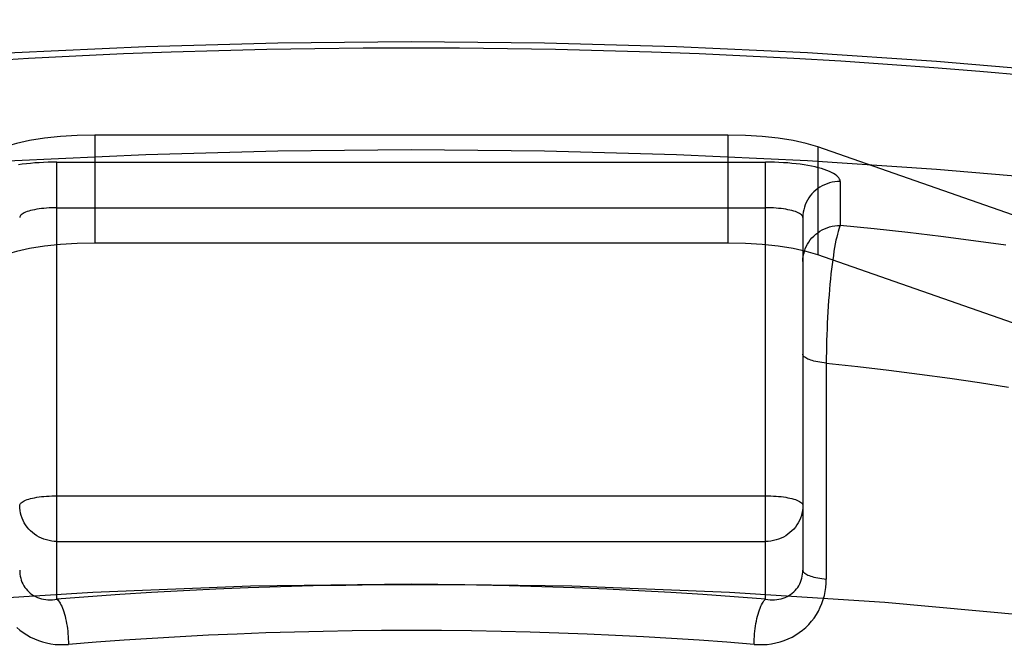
# Model space of a CAD drawing. Header units: inches. Extents: x 0 to 221, y 0 to 143.
# Tile 209 of 256: x 95.238 to 95.502, y 107.83 to 108. Entities that reach past the tile are written whole.
import ezdxf

# ---------------------------------------------------------------- set-up
doc = ezdxf.new("R2010")
doc.units = ezdxf.units.IN
doc.header["$LTSCALE"] = 12.1428571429
doc.header["$MEASUREMENT"] = 0
doc.linetypes.add('HIDDEN', pattern=[0.2, 0.1, -0.1])
doc.layers.add('DEFAULT_2', color=8, linetype='HIDDEN')

msp = doc.modelspace()

# ---------------------------------------------------------------- linework, layer by layer
at = {"layer": 'DEFAULT_2', "color": 8, "linetype": 'HIDDEN'}
for p, q in [((96.9592174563, 108.0001850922), (92.7807174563, 108.0001850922)), ((95.2583457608, 107.9692166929), (95.2583457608, 107.9402389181)), ((95.42808915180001, 107.9692166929), (95.2583457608, 107.9692166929)), ((95.42808915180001, 107.9692166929), (95.42808915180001, 107.9402389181)), ((95.4522115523, 107.9660683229), (95.4522115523, 107.9370905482)), ((95.6005230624, 107.9141520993), (95.4522115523, 107.9660683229)), ((95.2482174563, 107.8446933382), (95.2482174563, 107.9619697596)), ((95.2482174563, 107.9619697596), (95.4382174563, 107.9619697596)), ((95.4382174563, 107.8446939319), (95.4382174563, 107.9619697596)), ((95.45821745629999, 107.9567933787), (95.45821745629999, 107.9449689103)), ((95.2482174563, 107.9497223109), (95.4382174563, 107.9497223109)), ((95.44821745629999, 107.9471341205), (95.44821745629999, 107.8524881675)), ((95.42808915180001, 107.9402389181), (95.2583457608, 107.9402389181)), ((95.4522115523, 107.9370905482), (95.44910978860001, 107.9380117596)), ((95.6005230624, 107.8851743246), (95.4522115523, 107.9370905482)), ((95.2482174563, 107.8724482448), (95.4382174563, 107.8724482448)), ((95.2482174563, 107.8602007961), (95.4382174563, 107.8602007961))]:
    msp.add_line(p, q, dxfattribs=at)
for points in [[(94.8432174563, 107.8649126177), (94.84449625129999, 107.8741444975), (94.84830673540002, 107.883329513), (94.8546487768, 107.8924203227), (94.86347096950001, 107.9013714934), (94.8747471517, 107.9101361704), (94.8884014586, 107.9186712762), (94.9043822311, 107.9269313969), (94.92259068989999, 107.9348766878), (94.94295073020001, 107.9424640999), (94.9653426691, 107.9496578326), (94.9896675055, 107.9564180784), (95.0157870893, 107.9627138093), (95.0435815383, 107.9685092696), (95.07289704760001, 107.9737788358), (95.1035952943, 107.9784915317), (95.1355099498, 107.9826276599), (95.16848706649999, 107.9861616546), (95.20235117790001, 107.9890801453), (95.2369358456, 107.9913634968), (95.27206003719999, 107.9930049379), (95.3074576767, 107.9939894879), (95.3432174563, 107.9943221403)], [(95.22801278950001, 107.9891107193), (95.2406136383, 107.9898487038), (95.25328485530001, 107.9905010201), (95.2660176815, 107.9910673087), (95.2788034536, 107.9915470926), (95.29163333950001, 107.9919401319), (95.3044985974, 107.9922460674), (95.3173902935, 107.9924647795), (95.3302950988, 107.9925959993), (95.3432174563, 107.9926398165)], [(95.3432174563, 107.9943221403), (95.3789772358, 107.9939894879), (95.41437487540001, 107.9930049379), (95.449499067, 107.9913634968), (95.4840837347, 107.9890801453), (95.5179478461, 107.9861616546), (95.55092496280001, 107.9826276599), (95.5828396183, 107.9784915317), (95.613537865, 107.9737788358), (95.6428533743, 107.9685092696), (95.6706478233, 107.9627138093), (95.6967674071, 107.9564180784), (95.72109224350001, 107.9496578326), (95.7434841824, 107.9424640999), (95.7638442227, 107.9348766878), (95.78205268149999, 107.9269313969), (95.79803345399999, 107.9186712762), (95.8116877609, 107.9101361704), (95.82296394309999, 107.9013714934), (95.8317861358, 107.8924203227), (95.83812817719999, 107.883329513), (95.84193866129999, 107.8741444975), (95.8432174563, 107.8649126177)], [(95.3432174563, 107.9926398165), (95.3561396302, 107.9925960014), (95.36904432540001, 107.9924647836), (95.3819360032, 107.9922460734), (95.39480127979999, 107.9919401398), (95.4076311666, 107.9915471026), (95.42041693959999, 107.9910673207), (95.4331497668, 107.990501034), (95.4458209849, 107.9898487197), (95.4584218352, 107.9891107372), (95.47094377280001, 107.9882876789), (95.4833781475, 107.9873800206), (95.4957165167, 107.9863884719), (95.5079503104, 107.9853136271)], [(95.2583457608, 107.9692166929), (95.2536397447, 107.9691188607), (95.2491547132, 107.9688433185), (95.2448407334, 107.9683835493), (95.2408476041, 107.9677591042), (95.237325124, 107.9669895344), (95.2342233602, 107.9660683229)], [(95.4522115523, 107.9660683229), (95.44910978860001, 107.9669895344), (95.44558730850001, 107.9677591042), (95.4415941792, 107.9683835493), (95.4372801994, 107.9688433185), (95.43279516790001, 107.9691188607), (95.42808915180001, 107.9692166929)], [(94.8432174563, 107.8359348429), (94.84449625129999, 107.8451667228), (94.84830673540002, 107.8543517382), (94.8546487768, 107.8634425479), (94.86347096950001, 107.8723937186), (94.8747471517, 107.8811583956), (94.8884014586, 107.8896935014), (94.9043822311, 107.8979536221), (94.92259068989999, 107.905898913), (94.94295073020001, 107.9134863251), (94.9653426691, 107.9206800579), (94.9896675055, 107.9274403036), (95.0157870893, 107.9337360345), (95.0435815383, 107.9395314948), (95.07289704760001, 107.944801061), (95.1035952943, 107.9495137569), (95.1355099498, 107.9536498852), (95.16848706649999, 107.9571838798), (95.20235117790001, 107.9601023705), (95.2369358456, 107.962385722), (95.27206003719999, 107.9640271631), (95.3074576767, 107.9650117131), (95.3432174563, 107.9653443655)], [(95.3432174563, 107.9653443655), (95.3789772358, 107.9650117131), (95.41437487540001, 107.9640271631), (95.449499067, 107.962385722), (95.4840837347, 107.9601023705), (95.5179478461, 107.9571838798), (95.55092496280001, 107.9536498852), (95.5828396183, 107.9495137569), (95.613537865, 107.944801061), (95.6428533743, 107.9395314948), (95.6706478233, 107.9337360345), (95.6967674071, 107.9274403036), (95.72109224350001, 107.9206800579), (95.7434841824, 107.9134863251), (95.7638442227, 107.905898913), (95.78205268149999, 107.8979536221), (95.79803345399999, 107.8896935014), (95.8116877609, 107.8811583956), (95.82296394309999, 107.8723937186), (95.8317861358, 107.8634425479), (95.83812817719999, 107.8543517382), (95.84193866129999, 107.8451667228), (95.8432174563, 107.8359348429)], [(95.2482174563, 107.9619697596), (95.2470114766, 107.9619603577), (95.2458124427, 107.9619321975), (95.2446176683, 107.9618851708), (95.2434352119, 107.9618196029), (95.2422711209, 107.9617356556), (95.2411287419, 107.961633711), (95.24001205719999, 107.9615140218), (95.2389252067, 107.9613771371), (95.2378724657, 107.9612234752)], [(95.45821745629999, 107.9567933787), (95.4581811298, 107.9571055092), (95.4580723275, 107.9574158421), (95.4578906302, 107.9577250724), (95.4576372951, 107.9580311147), (95.4573129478, 107.9583324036), (95.45691906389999, 107.958628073), (95.4564566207, 107.9589170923), (95.45592773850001, 107.9591983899), (95.45533403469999, 107.9594708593), (95.4546779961, 107.9597335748), (95.45396166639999, 107.9599855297), (95.45318799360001, 107.96022586), (95.45235950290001, 107.9604536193), (95.45147950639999, 107.9606680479), (95.4505509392, 107.9608682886), (95.4495774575, 107.9610536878), (95.4485623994, 107.9612234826), (95.447509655, 107.961377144), (95.4464228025, 107.961514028), (95.44530611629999, 107.9616337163), (95.4441637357, 107.9617356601), (95.4429996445, 107.9618196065), (95.44181718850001, 107.9618851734), (95.440622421, 107.9619321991), (95.4394234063, 107.9619603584), (95.4382174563, 107.9619697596)], [(95.45821745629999, 107.9567933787), (95.45750406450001, 107.9567687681), (95.45679430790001, 107.9566950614), (95.4560918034, 107.9565726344), (95.4554001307, 107.9564021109), (95.4547228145, 107.9561843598), (95.45406330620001, 107.9559204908), (95.4534249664, 107.9556118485), (95.45281104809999, 107.9552600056), (95.4522246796, 107.9548667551), (95.451668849, 107.9544341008), (95.4511463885, 107.9539642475), (95.45065996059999, 107.9534595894), (95.4502120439, 107.9529226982), (95.44980492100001, 107.9523563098), (95.4494406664, 107.9517633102), (95.4491211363, 107.9511467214), (95.44884795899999, 107.9505096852), (95.4486225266, 107.949855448), (95.4484459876, 107.9491873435), (95.44831924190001, 107.9485087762), (95.4482429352, 107.9478232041), (95.44821745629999, 107.9471341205)], [(95.2482174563, 107.9497223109), (95.2475040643, 107.9497157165), (95.2467943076, 107.9496959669), (95.246091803, 107.9496631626), (95.24540013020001, 107.949617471), (95.24472281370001, 107.9495591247), (95.2440633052, 107.9494884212), (95.2434249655, 107.9494057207), (95.2428110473, 107.9493114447), (95.2422246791, 107.9492060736), (95.2416688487, 107.9490901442), (95.2411463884, 107.9489642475), (95.2406599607, 107.9488290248), (95.2402120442, 107.9486851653), (95.2398049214, 107.948533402), (95.23944066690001, 107.9483745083), (95.23912113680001, 107.9482092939), (95.2388479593, 107.9480386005), (95.2386225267, 107.9478632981), (95.2384459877, 107.94768428), (95.2383192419, 107.9475024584), (95.2382429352, 107.9473187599), (95.23821745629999, 107.9471341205)], [(95.44821745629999, 107.9471341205), (95.4481919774, 107.9473187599), (95.44811567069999, 107.9475024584), (95.4479889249, 107.94768428), (95.44781238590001, 107.9478632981), (95.4475869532, 107.9480386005), (95.4473137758, 107.9482092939), (95.4469942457, 107.9483745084), (95.44662999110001, 107.9485334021), (95.4462228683, 107.9486851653), (95.4457749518, 107.9488290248), (95.4452885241, 107.9489642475), (95.44476606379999, 107.9490901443), (95.4442102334, 107.9492060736), (95.44362386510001, 107.9493114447), (95.44300994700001, 107.9494057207), (95.44237160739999, 107.9494884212), (95.4417120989, 107.9495591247), (95.4410347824, 107.949617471), (95.4403431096, 107.9496631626), (95.439640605, 107.9496959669), (95.4389308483, 107.9497157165), (95.4382174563, 107.9497223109)], [(95.44821745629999, 107.9353096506), (95.4482429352, 107.9359987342), (95.44831924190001, 107.9366843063), (95.4484459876, 107.9373628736), (95.4486225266, 107.9380309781), (95.44884795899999, 107.9386852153), (95.4491211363, 107.9393222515), (95.4494406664, 107.9399388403), (95.44980492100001, 107.9405318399), (95.4502120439, 107.9410982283), (95.45065996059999, 107.9416351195), (95.4511463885, 107.9421397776), (95.451668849, 107.9426096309), (95.4522246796, 107.9430422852), (95.45281104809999, 107.9434355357), (95.4534249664, 107.9437873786), (95.45406330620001, 107.9440960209), (95.4547228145, 107.9443598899), (95.4554001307, 107.944577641), (95.4560918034, 107.9447481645), (95.45679430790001, 107.9448705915), (95.45750406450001, 107.9449442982), (95.45821745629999, 107.9449689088)], [(95.45821745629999, 107.9449689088), (95.45803159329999, 107.944503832), (95.45784403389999, 107.9439579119), (95.45765690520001, 107.9433325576), (95.4574702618, 107.9426298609), (95.45728472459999, 107.9418520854), (95.4571008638, 107.9410017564), (95.4569192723, 107.9400816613), (95.4567405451, 107.939094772), (95.4565652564, 107.9380442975), (95.4563939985, 107.9369336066), (95.4562273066, 107.9357662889), (95.4560657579, 107.9345459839), (95.4559098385, 107.9332765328), (95.45576009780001, 107.9319617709), (95.4556169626, 107.930605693), (95.45548094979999, 107.929212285), (95.4553524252, 107.9277856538), (95.4552318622, 107.9263298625), (95.45511956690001, 107.9248491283), (95.4550159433, 107.9233473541), (95.45492122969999, 107.9218286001), (95.45483577, 107.9202966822), (95.4547597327, 107.9187554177), (95.45469343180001, 107.9172088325), (95.45463697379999, 107.9156608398), (95.45459062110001, 107.9141155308), (95.4545544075, 107.9125769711), (95.4545285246, 107.9110490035), (95.4545129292, 107.9095354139), (95.4545077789, 107.8500846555)], [(95.50260635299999, 107.9396997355), (95.4939759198, 107.9408890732), (95.4852115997, 107.9420118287), (95.47632407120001, 107.9430668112), (95.4673276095, 107.9440523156), (95.45821745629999, 107.9449689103)], [(95.2583457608, 107.9402389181), (95.2536397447, 107.9401410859), (95.2491547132, 107.9398655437), (95.2448407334, 107.9394057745), (95.2408476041, 107.9387813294)], [(95.44910978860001, 107.9380117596), (95.44558730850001, 107.9387813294), (95.4415941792, 107.9394057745), (95.4372801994, 107.9398655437), (95.43279516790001, 107.9401410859), (95.42808915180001, 107.9402389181)], [(95.2408476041, 107.9387813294), (95.237325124, 107.9380117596), (95.2342233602, 107.9370905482)], [(95.4545077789, 107.908040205), (95.4539020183, 107.9081089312), (95.453315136, 107.9081878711), (95.4527496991, 107.9082766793), (95.4522081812, 107.9083749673), (95.45169295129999, 107.9084823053), (95.45120626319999, 107.9085982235), (95.4507502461, 107.9087222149), (95.4503268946, 107.9088537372), (95.449938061, 107.9089922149), (95.449585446, 107.9091370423), (95.4492705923, 107.9092875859), (95.4489948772, 107.909443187), (95.4487595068, 107.909603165), (95.4485655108, 107.90976682), (95.44841373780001, 107.9099334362), (95.4483048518, 107.9101022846), (95.4482393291, 107.9102726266), (95.44821745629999, 107.9104437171)], [(95.4545077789, 107.908040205), (95.4629605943, 107.9071272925), (95.471301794, 107.9061480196), (95.4795236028, 107.9051032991), (95.48761835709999, 107.9039941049), (95.4955785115, 107.9028214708), (95.5033966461, 107.9015864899)], [(95.23821745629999, 107.8698600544), (95.2382429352, 107.8700446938), (95.2383192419, 107.8702283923), (95.2384459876, 107.8704102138), (95.2386225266, 107.8705892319), (95.238847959, 107.8707645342), (95.23912113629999, 107.8709352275), (95.2394406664, 107.871100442), (95.239804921, 107.8712593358), (95.24021204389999, 107.8714110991), (95.2406599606, 107.8715549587), (95.2411463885, 107.8716901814), (95.24166884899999, 107.8718160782), (95.24222467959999, 107.8719320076), (95.2428110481, 107.8720373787), (95.2434249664, 107.8721316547), (95.2440633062, 107.8722143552), (95.24472281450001, 107.8722850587), (95.24540013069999, 107.8723434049), (95.2460918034, 107.8723890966), (95.2467943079, 107.8724219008), (95.2475040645, 107.8724416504), (95.2482174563, 107.8724482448)], [(95.4382174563, 107.8724482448), (95.4389309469, 107.8724416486), (95.43964080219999, 107.8724218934), (95.44034340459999, 107.8723890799), (95.44103517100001, 107.8723433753), (95.441712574, 107.8722850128), (95.44237216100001, 107.8722142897), (95.4430105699, 107.8721315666), (95.44362454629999, 107.8720372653), (95.44421096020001, 107.8719318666), (95.44476682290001, 107.8718159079), (95.4452893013, 107.8716899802), (95.4457757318, 107.8715547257), (95.4462236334, 107.8714108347), (95.44663072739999, 107.8712590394), (95.4469949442, 107.8711001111), (95.4473144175, 107.870934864), (95.44758751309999, 107.8707641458), (95.44781285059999, 107.8705888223), (95.4479893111, 107.8704097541), (95.44811592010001, 107.8702279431), (95.44819205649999, 107.8700444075), (95.44821745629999, 107.8698600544)], [(95.2482174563, 107.8602007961), (95.24750396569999, 107.8602254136), (95.2467941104, 107.8602991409), (95.24609150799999, 107.8604216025), (95.2453997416, 107.8605921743), (95.2447223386, 107.8608099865), (95.2440627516, 107.8610739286), (95.24342434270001, 107.8613826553), (95.24281036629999, 107.8617345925), (95.2422239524, 107.8621279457), (95.2416680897, 107.8625607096), (95.2411456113, 107.8630306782), (95.2406591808, 107.8635354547), (95.2402112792, 107.8640724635), (95.2398041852, 107.8646389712), (95.2394399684, 107.8652320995), (95.2391204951, 107.8658488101), (95.2388473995, 107.8664859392), (95.238622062, 107.8671402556), (95.23844560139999, 107.8678085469), (95.2383189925, 107.868487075), (95.2382428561, 107.8691720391), (95.23821745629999, 107.8698600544)], [(95.44821745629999, 107.8698600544), (95.4481919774, 107.8691709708), (95.44811567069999, 107.8684853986), (95.447988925, 107.8678068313), (95.44781238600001, 107.8671387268), (95.44758695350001, 107.8664844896), (95.44731377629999, 107.8658474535), (95.4469942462, 107.8652308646), (95.4466299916, 107.8646378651), (95.4462228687, 107.8640714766), (95.44577495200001, 107.8635345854), (95.4452885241, 107.8630299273), (95.4447660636, 107.862560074), (95.44421023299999, 107.8621274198), (95.44362386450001, 107.8617341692), (95.44300994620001, 107.8613823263), (95.44237160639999, 107.861073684), (95.4417120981, 107.860809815), (95.4410347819, 107.8605920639), (95.4403431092, 107.8604215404), (95.43964060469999, 107.8602991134), (95.4389308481, 107.8602254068), (95.4382174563, 107.8602007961)], [(95.23821745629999, 107.8524881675), (95.2382338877, 107.8519380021), (95.2382837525, 107.8513914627), (95.23836788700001, 107.8508501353), (95.2384867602, 107.8503171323), (95.238640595, 107.8497952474), (95.2388292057, 107.8492872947), (95.23905204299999, 107.8487961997), (95.2393083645, 107.848324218), (95.2395968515, 107.8478740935), (95.23991694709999, 107.84744675), (95.2402677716, 107.8470436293), (95.2406486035, 107.8466658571), (95.2410587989, 107.8463145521), (95.2414970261, 107.8459912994), (95.241962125, 107.845697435), (95.2424521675, 107.8454345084), (95.2429652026, 107.8452038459), (95.2434990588, 107.8450065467), (95.24405143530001, 107.8448435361), (95.24461986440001, 107.8447155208), (95.2452017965, 107.8446229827), (95.2457945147, 107.8445661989), (95.2463952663, 107.8445451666), (95.24700122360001, 107.8445597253), (95.24760930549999, 107.8446091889), (95.2482174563, 107.8446935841)], [(95.4382174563, 107.8446935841), (95.43882560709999, 107.8446091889), (95.439433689, 107.8445597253), (95.4400396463, 107.8445451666), (95.44064039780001, 107.8445661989), (95.44123311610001, 107.8446229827), (95.4418150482, 107.8447155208), (95.4423834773, 107.8448435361), (95.4429358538, 107.8450065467), (95.4434697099, 107.8452038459), (95.4439827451, 107.8454345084), (95.4444727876, 107.845697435), (95.4449378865, 107.8459912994), (95.44537611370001, 107.8463145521), (95.4457863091, 107.8466658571), (95.4461671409, 107.8470436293), (95.4465179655, 107.84744675), (95.44683806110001, 107.8478740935), (95.4471265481, 107.848324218), (95.44738286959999, 107.8487961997), (95.4476057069, 107.8492872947), (95.4477943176, 107.8497952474), (95.4479481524, 107.8503171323), (95.4480670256, 107.8508501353), (95.4481511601, 107.8513914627), (95.4482010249, 107.8519380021), (95.44821745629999, 107.8524881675)], [(95.44821745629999, 107.8524881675), (95.4482393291, 107.8523170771), (95.4483048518, 107.852146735), (95.44841373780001, 107.8519778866), (95.4485655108, 107.8518112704), (95.4487595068, 107.8516476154), (95.4489948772, 107.8514876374), (95.4492705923, 107.8513320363), (95.449585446, 107.8511814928), (95.449938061, 107.8510366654), (95.4503268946, 107.8508981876), (95.4507502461, 107.8507666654), (95.45120626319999, 107.8506426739), (95.45169295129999, 107.8505267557), (95.4522081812, 107.8504194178), (95.4527496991, 107.8503211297), (95.453315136, 107.8502323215), (95.4539020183, 107.8501533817), (95.4545077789, 107.8500846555)], [(95.4351529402, 107.8325706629), (95.43633226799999, 107.8325073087), (95.4375069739, 107.8325151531), (95.4386797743, 107.8325941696), (95.4398424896, 107.8327444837), (95.4409896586, 107.8329667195), (95.44211602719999, 107.8332594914), (95.4432161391, 107.833622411), (95.44428531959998, 107.8340532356), (95.44531848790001, 107.8345506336), (95.446311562, 107.8351115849), (95.44725990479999, 107.8357338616), (95.44816022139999, 107.836413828), (95.4490083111, 107.8371482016), (95.4498023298, 107.8379337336), (95.45053939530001, 107.8387669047), (95.45121843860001, 107.8396452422), (95.45183793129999, 107.8405661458), (95.45239634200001, 107.8415264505), (95.45289223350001, 107.8425241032), (95.45332374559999, 107.8435531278), (95.453688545, 107.8446088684), (95.45398654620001, 107.8456852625), (95.4542164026, 107.8467764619), (95.454379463, 107.8478770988), (95.4544766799, 107.8489789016), (95.4545077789, 107.8500846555)], [(95.3432174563, 107.8487118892), (95.30013144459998, 107.848157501), (95.25786544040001, 107.8465361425), (95.21622232, 107.8438323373), (95.1757934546, 107.840092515), (95.13698854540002, 107.8353379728), (95.1001554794, 107.8296286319), (95.06568003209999, 107.823006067), (95.0338582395, 107.8155466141), (95.0050371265, 107.8073105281), (94.9794495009, 107.7983876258), (94.95739030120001, 107.7888545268), (94.9390201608, 107.7788110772), (94.92457059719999, 107.7683473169), (94.91412389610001, 107.7575692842), (94.9078392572, 107.746576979), (94.9057174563, 107.735478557)], [(95.4382174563, 107.8446939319), (95.4298185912, 107.8453596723), (95.4213582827, 107.8459631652), (95.4128334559, 107.84650461), (95.40425333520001, 107.8469834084), (95.3956237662, 107.8473991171), (95.3869518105, 107.847751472), (95.3782438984, 107.8480401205), (95.3695077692, 107.848264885), (95.3607511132, 107.8484254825), (95.3519805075, 107.8485218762), (95.34320270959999, 107.8485539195), (95.3344248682, 107.8485216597), (95.3256540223, 107.8484250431), (95.3168972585, 107.8482642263), (95.3081617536, 107.848039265), (95.2994542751, 107.8477504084), (95.2907814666, 107.8473977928), (95.2821508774, 107.8469818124), (95.2735685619, 107.8465026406), (95.2650456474, 107.8459610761), (95.25659692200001, 107.8453580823), (95.2482174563, 107.8446933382)], [(95.7807174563, 107.735478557), (95.77859565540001, 107.746576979), (95.7723110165, 107.7575692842), (95.7618643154, 107.7683473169), (95.74741475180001, 107.7788110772), (95.7290446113, 107.7888545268), (95.7069854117, 107.7983876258), (95.6813977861, 107.8073105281), (95.6525766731, 107.8155466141), (95.62075488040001, 107.823006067), (95.58627943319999, 107.8296286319), (95.54944636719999, 107.8353379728), (95.510641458, 107.840092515), (95.4702125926, 107.8438323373), (95.4285694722, 107.8465361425), (95.386303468, 107.848157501), (95.3432174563, 107.8487118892)], [(95.2482174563, 107.8446935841), (95.2484360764, 107.8444932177), (95.2486535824, 107.844244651), (95.24886886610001, 107.8439491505), (95.2490808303, 107.8436082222), (95.24928839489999, 107.8432236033), (95.24949050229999, 107.8427972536), (95.2496861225, 107.8423313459), (95.24987425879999, 107.8418282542), (95.2500539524, 107.8412905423), (95.2502242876, 107.8407209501), (95.2503843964, 107.8401223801), (95.2505334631, 107.8394978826), (95.25067072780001, 107.8388506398), (95.2507954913, 107.83818395), (95.25090711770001, 107.8375012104), (95.25100503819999, 107.8368059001), (95.25108875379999, 107.8361015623), (95.251157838, 107.8353917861), (95.25121193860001, 107.8346801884), (95.25125078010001, 107.8339703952), (95.2512741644, 107.8332660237), (95.2512819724, 107.8325706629)], [(95.4351529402, 107.8325706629), (95.43516074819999, 107.8332660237), (95.4351841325, 107.8339703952), (95.435222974, 107.8346801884), (95.4352770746, 107.8353917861), (95.43534615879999, 107.8361015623), (95.4354298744, 107.8368059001), (95.4355277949, 107.8375012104), (95.4356394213, 107.83818395), (95.4357641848, 107.8388506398), (95.43590144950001, 107.8394978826), (95.43605051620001, 107.8401223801), (95.436210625, 107.8407209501), (95.4363809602, 107.8412905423), (95.43656065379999, 107.8418282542), (95.43674879, 107.8423313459), (95.4369444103, 107.8427972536), (95.4371465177, 107.8432236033), (95.43735408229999, 107.8436082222), (95.4375660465, 107.8439491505), (95.43778133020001, 107.844244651), (95.43799883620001, 107.8444932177), (95.4382174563, 107.8446935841)], [(95.23742660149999, 107.8371482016), (95.2382746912, 107.836413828), (95.2391750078, 107.8357338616), (95.2401233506, 107.8351115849), (95.2411164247, 107.8345506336), (95.242149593, 107.8340532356), (95.2432187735, 107.833622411), (95.2443188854, 107.8332594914), (95.24544525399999, 107.8329667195), (95.24659242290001, 107.8327444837), (95.2477551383, 107.8325941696), (95.2489279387, 107.8325151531), (95.25010264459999, 107.8325073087), (95.2512819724, 107.8325706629)], [(95.3432174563, 107.8363064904), (95.3352493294, 107.8362790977), (95.32737065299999, 107.8361980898), (95.3196071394, 107.8360656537), (95.3119020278, 107.8358823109), (95.3041999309, 107.8356469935), (95.2965233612, 107.8353602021), (95.28887059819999, 107.8350217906), (95.2812590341, 107.8346325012), (95.2737129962, 107.8341938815), (95.2662088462, 107.833704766), (95.2587272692, 107.8331635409), (95.2512819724, 107.8325706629)], [(95.4351529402, 107.8325706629), (95.4278286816, 107.8331543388), (95.4204395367, 107.8336900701), (95.4129857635, 107.8341775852), (95.405485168, 107.8346155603), (95.39796151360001, 107.8350027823), (95.3903986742, 107.8353402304), (95.3828041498, 107.8356275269), (95.3751297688, 107.8358659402), (95.3673235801, 107.8360554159), (95.359402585, 107.8361934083), (95.3513645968, 107.8362778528), (95.3432174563, 107.8363064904)]]:
    msp.add_lwpolyline(points, dxfattribs=at)

doc.saveas('drawing.dxf')
